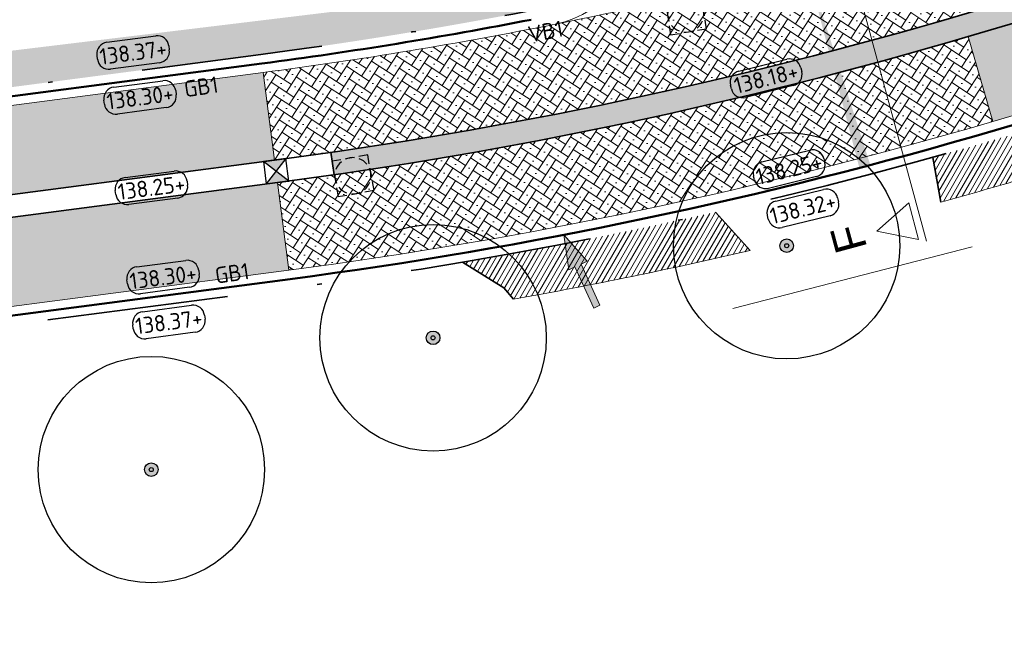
# Model space of a CAD drawing. Header units: metres. Extents: x 191748 to 192615, y 309710 to 310028.
# Tile 21 of 76: x 191958 to 191980, y 309795 to 309809. Entities that reach past the tile are written whole.
import ezdxf
from ezdxf.enums import TextEntityAlignment as Align

# ---------------------------------------------------------------- set-up
doc = ezdxf.new("R2010")
doc.units = ezdxf.units.M
doc.linetypes.add('VH-GELEIDEBAND_50X200', pattern=[8, 4, -2, 0, -2])
doc.linetypes.add('VH-OPSLUITBAND_100X200', pattern=[16, 8, -2, 4, -2])
for name, color, linetype, lineweight in [('B-WE-GR-BOOM-S', 76, 'Continuous', 25), ('N-WE-RI-HWA_KOLK_STORM-STRAATKOLK-S-200', 170, 'Continuous', 25), ('N-WE-RI-OVERIG_RIOOLPUT-OPHOOGTEBRENGEN-S-200', 7, 'Continuous', 25), ('N-WE-VH-GOOT-G', 170, 'Continuous', 35), ('N-WE-VH-HERSTRATEN-A', 252, 'Continuous', 9), ('N-WE-VH-HERSTRATEN-G', 8, 'Continuous', 9), ('N-WE-VH-KANTLAAG 2 STREKS-G', 170, 'Continuous', 18), ('N-WE-VH-KANTOPSLUITING_GELEIDEBAND_70 200 VOORKANT-G', 2, 'Continuous', 50), ('N-WE-VH-KANTOPSLUITING_GELEIDEBAND_70 200-G', 6, 'VH-GELEIDEBAND_50X200', 35), ('N-WE-VH-KANTOPSLUITING_TEKST-T', 7, 'VH-OPSLUITBAND_100X200', 35), ('N-WE-VH-KANTVERHARDING-G', 5, 'Continuous', 35), ('N-WE-VH-OPENVERHARDING_STRAATBAKSTEEN_ROOD-A', 13, 'Continuous', 9), ('N-WE-VH-VERKANTING-1OOR-S', 252, 'Continuous', 25), ('X-XX-AL-AANPIJLING_INRIT-S', 6, 'Continuous', 5), ('X-XX-AL-DWARSPROFIEL-S-200', 3, 'Continuous', 18), ('X-XX-AL-HOOGTELABEL-S', 7, 'Continuous', 25)]:
    doc.layers.add(name, color=color, linetype=linetype, lineweight=lineweight)
doc.layers.add('N-WE-GR-BEPLANTING_BODEMBEDEKKERS-T', color=7, linetype='Continuous', lineweight=9, true_color=0x224517)
doc.layers.add('N-WE-VH-GOOT_SCHIJNGOOT-A', color=7, linetype='Continuous', lineweight=35, true_color=0xc2d1ff)
doc.styles.add('NLCS-ISO', font='NLCS-ISO.ttf')
doc.styles.get("Standard").update_dxf_attribs({"font": 'arial.ttf'})
pattern_1 = [(56.91724080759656, (191963.5511605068, 309805.8522864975), (-0.0584066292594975, 0.2767465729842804), [0.6, -0.2]), (146.9172408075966, (191963.7187371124, 309805.7431165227), (0.05840662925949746, -0.2767465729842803), [0.6, -0.2]), (11.91724080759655, (191963.7441187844, 309805.9652781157), (0.2475432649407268, 0.1967799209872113), [0, -0.56568542])]
pattern_2 = [(52.45674197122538, (191937.5934571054, 309802.4548256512), (-0.03670665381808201, 0.2804507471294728), [0.6, -0.2]), (142.4567419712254, (191937.7520358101, 309802.3329536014), (0.03670665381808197, -0.2804507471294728), [0.6, -0.2]), (7.456741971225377, (191937.7946185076, 309802.552468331), (0.2620974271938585, 0.1769320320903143), [0, -0.56568542])]

# ---------------------------------------------------------------- blocks, each defined once
blk = doc.blocks.new('INRIT')
at = {"layer": 'X-XX-AL-AANPIJLING_INRIT-S'}
blk.add_hatch(color=254, dxfattribs=at).paths.add_polyline_path([(-1.75, 0.07499999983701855), (-1.750000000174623, -0.07499999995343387), (-0.75, -0.07500000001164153), (-0.75, -0.2250000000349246), (0, 0), (-0.75, 0.2250000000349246), (-0.75, 0.07500000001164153)])
at = {"layer": 'X-XX-AL-AANPIJLING_INRIT-S', "flags": 128}
blk.add_lwpolyline([(-1.75, 0.07499999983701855), (-1.750000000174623, -0.07499999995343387), (-0.75, -0.07500000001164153), (-0.75, -0.2250000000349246), (0, 0), (-0.75, 0.2250000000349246), (-0.75, 0.07500000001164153)], close=True, dxfattribs=at)
blk = doc.blocks.new('SGR-BOOM_01')
h = blk.add_hatch(color=256)
edge = h.paths.add_edge_path()
edge.add_arc((7.366995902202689e-12, -5.115907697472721e-12), 0.15, 0, 360)
for centre, radius in [((0, 0), 2.5), ((7.366995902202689e-12, -5.115907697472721e-12), 0.15), ((7.366995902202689e-12, -5.115907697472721e-12), 0.04499999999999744)]:
    blk.add_circle(centre, radius)
blk = doc.blocks.new('SAL-HOOGTE-WEGPEIL-200-SO')
for p, q in [((-0.5450000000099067, 0.3024999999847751), (0.5450000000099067, 0.3024999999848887)), ((-0.8000000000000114, -0.04250000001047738), (-0.8000000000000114, 0.04250000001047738)), ((0.8000000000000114, 0.04749999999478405), (0.8000000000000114, -0.04250000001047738)), ((0.5449999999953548, -0.297500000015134), (-0.5449999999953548, -0.297500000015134))]:
    blk.add_line(p, q)
for centre, radius, start, end in [((-0.5450000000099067, 0.04749999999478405), 0.2549999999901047, 90.00000000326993, 180.0000000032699), ((0.5450000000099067, 0.04749999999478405), 0.2549999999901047, 359.9999999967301, 89.99999999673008), ((-0.5449999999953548, -0.04250000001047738), 0.2550000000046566, 180, 270), ((0.5449999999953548, -0.04250000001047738), 0.2550000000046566, 270, 0)]:
    blk.add_arc(centre, radius, start, end)
at = {"style": 'NLCS-ISO'}
blk.add_attdef('HOOGTE', text='', height=0.36, dxfattribs=at).set_placement((0, 0.002499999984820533), align=Align.MIDDLE_CENTER)
blk = doc.blocks.new('TEKST GB')
at = {"layer": 'N-WE-VH-KANTOPSLUITING_TEKST-T', "style": 'NLCS-ISO'}
blk.add_attdef('TEKST_GELEIDEBANDEN', text='', height=0.36, rotation=0.340705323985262, dxfattribs=at).set_placement((0, 0), align=Align.BOTTOM_CENTER)
blk = doc.blocks.new('SRI-PUT_OPHOOGTEBRENGEN-SO')
for p, q in [((-0.5, 2), (0.5, 2)), ((-2, -0.4999999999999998), (-2, 0.5)), ((2, -0.4999999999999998), (2, 0.5000000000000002)), ((-0.5, -2), (0.5, -2))]:
    blk.add_line(p, q)
for points in [[(-1, 2), (-2, 2), (-2, 0.9999999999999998)], [(1, 2), (2, 2), (2, 0.9999999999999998)], [(-1, -2), (-2, -2), (-2, -0.9999999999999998)], [(1, -2), (2, -2), (2, -0.9999999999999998)]]:
    blk.add_lwpolyline(points)
for start, end in [(120, 150), (75.52248781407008, 104.4775121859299), (30, 59.99999999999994), (165.5224878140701, 194.4775121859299), (345.5224878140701, 14.47751218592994), (209.9999999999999, 239.9999999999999), (300.0000000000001, 330.0000000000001), (255.52248781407, 284.4775121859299)]:
    blk.add_arc((0, 0), 2, start, end)
blk = doc.blocks.new('*U98')
blk.add_solid([(0, 0), (0, 0.25), (4.799999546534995, 0)])
blk = doc.blocks.new('TEKST VB')
at = {"layer": 'N-WE-VH-KANTOPSLUITING_TEKST-T', "style": 'NLCS-ISO'}
blk.add_attdef('TEKST_VERLOOPBANDEN', text='', height=0.36, rotation=0.340705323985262, dxfattribs=at).set_placement((0, 0), align=Align.BOTTOM_CENTER)
blk = doc.blocks.new('SRI-KOLK_STRAAT_01-SO')
h = blk.add_hatch(color=256)
h.dxf.hatch_style = 1
h.paths.add_polyline_path([(0, 1.125), (-1.125, 2.25), (-1.125, 1.110223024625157e-16)])
h.paths.add_polyline_path([(1.125, 2.25), (0, 1.125), (1.125, 1.110223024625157e-16)])
for p, q in [((-1.125, 1.530808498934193e-17), (1.125, 2.25)), ((1.125, 0), (-1.125, 2.25))]:
    blk.add_line(p, q)
blk.add_lwpolyline([(-1.125, 0), (1.125, 0), (1.125, 2.25), (-1.125, 2.25)], close=True)
blk = doc.blocks.new('*U158')
for p, q in [((-10.94846949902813, 0.7999999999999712), (-8.848469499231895, 5.000000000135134)), ((-8.848469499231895, 5.000000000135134), (-6.748469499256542, 0.7999999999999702)), ((44.79744224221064, 0.7999999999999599), (46.89744224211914, 5.000000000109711)), ((46.89744224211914, 5.000000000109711), (48.99744224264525, 0.7999999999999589)), ((49.39744224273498, 4.677449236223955e-15), (-11.34846949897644, 1.675477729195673e-14)), ((-6.748469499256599, 0.7999999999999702), (-10.94846949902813, 0.7999999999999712)), ((48.99744224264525, 0.7999999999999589), (44.79744224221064, 0.7999999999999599))]:
    blk.add_line(p, q)
for tag, p in [('A500', (-8.848469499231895, 6.500000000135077)), ('B500', (46.89744224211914, 6.500000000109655))]:
    blk.add_attdef(tag, text='', height=3.499999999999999, rotation=1.387420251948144e-09).set_placement(p, align=Align.CENTER)

msp = doc.modelspace()

# ---------------------------------------------------------------- hatches: boundary and pattern name
at = {"layer": 'N-WE-VH-GOOT_SCHIJNGOOT-A'}
h = msp.add_hatch(color=256, dxfattribs=at)
h.dxf.hatch_style = 1
edge = h.paths.add_edge_path()
edge.add_line((191964.7935662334, 309806.0228483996), (191964.8646826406, 309805.5279317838))
edge.add_arc((191950.6048087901, 309904.7634655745), 100.2548510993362, 278.177269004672, 286.3775409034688)
edge.add_line((191978.8732078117, 309808.5764977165), (191983.5828125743, 309809.9606217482))
edge.add_line((191983.5828125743, 309809.9606217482), (191983.4418282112, 309810.4403335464))
edge.add_line((191983.4418282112, 309810.4403335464), (191978.7322234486, 309809.0562095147))
edge.add_arc((191950.6068790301, 309904.7539525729), 99.74514035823, 278.1768701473, 286.3779397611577, ccw=False)
at = {"layer": 'N-WE-VH-HERSTRATEN-A'}
h = msp.add_hatch(dxfattribs=at)
h.set_pattern_fill('AVH-HERSTRATEN', color=256, scale=0.1, pattern_type=2)
h.set_pattern_definition([(59.99999999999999, (10.38853039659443, 2.313161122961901), (-0.08660254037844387, 0.05000000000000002), [])])
edge = h.paths.add_edge_path()
edge.add_arc((191950.1915911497, 309906.721551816), 104.599999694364, 285.4691285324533, 286.377739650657)
edge.add_line((191979.6855198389, 309806.3658439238), (191982.6280889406, 309807.2306469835))
edge.add_line((191982.6280889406, 309807.2306469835), (191982.7332446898, 309806.2192591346))
edge.add_line((191982.7332446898, 309806.2192591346), (191979.9674885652, 309805.4064203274))
edge.add_arc((191950.1915912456, 309906.7215514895), 105.5999993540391, 285.42135533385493, 286.3777396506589, ccw=False)
edge.add_line((191978.2722612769, 309804.9235366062), (191978.0904115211, 309805.9107599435))
h = msp.add_hatch(dxfattribs=at)
h.set_pattern_fill('AVH-HERSTRATEN', color=256, scale=0.1, pattern_type=2)
h.set_pattern_definition([(59.99999999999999, (0, 0), (-0.08660254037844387, 0.05000000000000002), [])])
edge = h.paths.add_edge_path()
edge.add_arc((191950.1915910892, 309906.7215520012), 104.5999998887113, 279.6368227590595, 282.7577526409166)
edge.add_line((191973.290346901, 309804.7038699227), (191974.055218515, 309803.8532514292))
edge.add_arc((191950.1915910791, 309906.7215520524), 105.599999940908, 280.1654129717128, 283.0605900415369, ccw=False)
edge.add_line((191968.8289974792, 309802.7792263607), (191968.634, 309803.011))
edge.add_line((191968.634, 309803.011), (191967.7018811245, 309803.5975988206))
at = {"layer": 'N-WE-VH-OPENVERHARDING_STRAATBAKSTEEN_ROOD-A'}
h = msp.add_hatch(dxfattribs=at)
h.set_pattern_fill('AVH-SBS_KEIFORMAAT_KEPER', color=256, scale=2, pattern_type=2)
h.set_pattern_definition([(61.37773964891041, (191978.7322234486, 309809.0562095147), (-0.07975279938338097, 0.2713659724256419), [0.6, -0.2]), (151.3777396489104, (191978.9077828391, 309808.9604029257), (0.07975279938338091, -0.2713659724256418), [0.6, -0.2]), (16.37773964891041, (191978.9158097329, 309809.1838656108), (0.2314895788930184, 0.215435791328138), [0, -0.5656854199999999])])
h.paths.add_polyline_path([(191979.4230468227, 309806.705621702), (192025.51342884, 309820.2513030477), (192024.9824926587, 309822.1277344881), (191978.8732078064, 309808.576497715)])
h = msp.add_hatch(dxfattribs=at)
h.set_pattern_fill('AVH-SBS_KEIFORMAAT_KEPER', color=256, scale=2, pattern_type=2)
h.set_pattern_definition(pattern_1)
edge = h.paths.add_edge_path()
edge.add_arc((191950.6210084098, 309904.6668547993), 97.70695029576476, 277.4549147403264, 281.2945036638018)
edge.add_arc((191950.6058429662, 309904.7587133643), 97.80000011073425, 281.2926764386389, 286.3777396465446)
edge.add_line((191978.1823844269, 309810.9270855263), (191978.7322234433, 309809.0562095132))
edge.add_arc((191950.6058430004, 309904.7587132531), 99.7499999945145, 277.45674196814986, 286.3777396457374, ccw=False)
edge.add_line((191963.5511605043, 309805.8522864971), (191963.298094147, 309807.785795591))
h = msp.add_hatch(dxfattribs=at)
h.set_pattern_fill('AVH-SBS_WAALFORMAAT_HALFST', color=256, scale=2, angle=90, pattern_type=2)
h.set_pattern_definition([(97.47523971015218, (191937.3846573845, 309804.789047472), (-0.09915011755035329, -0.01300977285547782), []), (187.4752397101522, (191937.3326182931, 309805.1856479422), (0.05203909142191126, -0.3966004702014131), [0.1, -0.1]), (187.4752397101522, (191937.2594877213, 309804.9743379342), (0.05203909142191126, -0.3966004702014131), [0.1, -0.1]), (97.47523971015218, (191937.3090627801, 309804.9808428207), (-0.1983002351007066, -0.02601954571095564), [0, -0.4, 0, 0, 0]), (97.47523971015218, (191937.1838931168, 309805.1661332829), (-0.1983002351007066, -0.02601954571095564), [0, -0.4, 0, 0, 0])])
h.paths.add_polyline_path([(191963.2461830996, 309808.1824128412, 0.01672757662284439), (191969.6744315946, 309809.2435368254, 0.2413459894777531), (191970.9608053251, 309810.264103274), (191969.551, 309809.954), (191966.949, 309809.382), (191937.236, 309805.783), (191937.3846573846, 309804.7890474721, -0.004579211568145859), (191938.2952367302, 309804.9167208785)])
h = msp.add_hatch(dxfattribs=at)
h.set_pattern_fill('AVH-SBS_KEIFORMAAT_KEPER', color=256, scale=2, pattern_type=2)
h.set_pattern_definition(pattern_1)
edge = h.paths.add_edge_path()
edge.add_arc((191950.6058429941, 309904.7587132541), 102.1999999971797, 277.4567419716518, 286.3777396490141)
edge.add_line((191979.4230468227, 309806.705621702), (191978.8732078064, 309808.576497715))
edge.add_arc((191950.6058430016, 309904.7587132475), 100.2499999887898, 277.4567419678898, 286.37773964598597, ccw=False)
edge.add_line((191963.6160493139, 309805.3565149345), (191963.8691156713, 309803.4230058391))
h = msp.add_hatch(dxfattribs=at)
h.set_pattern_fill('AVH-SBS_KEIFORMAAT_KEPER', color=256, scale=2, pattern_type=2)
h.set_pattern_definition(pattern_2)
edge = h.paths.add_edge_path()
edge.add_line((191963.298094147, 309807.785795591), (191938.3471477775, 309804.5201036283))
edge.add_arc((191944.81007316, 309755.1412563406), 49.79999963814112, 97.45674196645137, 98.624993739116)
edge.add_line((191937.3417341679, 309804.3780705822), (191937.5934571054, 309802.4548256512))
edge.add_line((191937.5934571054, 309802.4548256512), (191963.5511605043, 309805.8522864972))
edge.add_line((191963.5511605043, 309805.8522864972), (191963.298094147, 309807.785795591))
h = msp.add_hatch(dxfattribs=at)
h.set_pattern_fill('AVH-SBS_KEIFORMAAT_KEPER', color=256, scale=2, pattern_type=2)
h.set_pattern_definition(pattern_2)
h.paths.add_polyline_path([(191937.9114122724, 309800.0255449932), (191963.8691156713, 309803.4230058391), (191963.6160493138, 309805.3565149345), (191937.6583459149, 309801.9590540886)])

# ---------------------------------------------------------------- linework, layer by layer
at = {"layer": 'N-WE-GR-BEPLANTING_BODEMBEDEKKERS-T'}
msp.add_lwpolyline([(191973.678380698, 309802.5742992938), (191978.9621415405, 309803.9383840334)], dxfattribs=at)
at = {"layer": 'N-WE-VH-GOOT-G'}
for points in [[(191811.3972957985, 309827.8570598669), (191818.0202994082, 309813.3777538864, 0.05510320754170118), (191826.6445158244, 309798.9608257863, 0.1656770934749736), (191833.8375266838, 309794.1109362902), (191835.4199509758, 309793.6817266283, 0.04339252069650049), (191844.1923059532, 309792.1023452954), (191864.0536675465, 309790.281909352, 0.02129083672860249), (191876.785908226, 309789.6597437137), (191877.6340506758, 309789.6544416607, 0.06956016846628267), (191905.0122757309, 309793.307484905), (191915.2449975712, 309796.1564677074), (191928.9738655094, 309800.5260009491, -0.04452719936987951), (191937.692505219, 309802.4677895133), (191963.5511605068, 309805.8522864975, 0.03894486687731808), (191978.7322234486, 309809.0562095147), (192024.8671967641, 309822.6149959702, -0.04516751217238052), (192038.1762925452, 309825.2515809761, -0.08053306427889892), (192044.6474859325, 309824.8925724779)], [(191810.9426047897, 309827.6490788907), (191817.5656083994, 309813.1697729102, 0.05510320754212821), (191826.2462291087, 309798.6585548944, 0.1656770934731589), (191833.7066381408, 309793.6283721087), (191835.2890624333, 309793.1991624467, 0.04339252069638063), (191844.1466686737, 309791.6044324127), (191864.0080302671, 309789.7839964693, 0.02129083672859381), (191876.7827826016, 309789.1597534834), (191877.6309250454, 309789.1544514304, 0.06956016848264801), (191905.1463843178, 309792.8258056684), (191915.3879204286, 309795.67724253), (191929.1255069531, 309800.0495506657, -0.04452719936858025), (191937.7573940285, 309801.9720179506), (191963.6160493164, 309805.3565149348, 0.0389448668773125), (191978.8732078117, 309808.5764977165), (192025.0081811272, 309822.1352841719, -0.04516751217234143), (192038.2288443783, 309824.7543503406, -0.08053306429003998), (192044.5402552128, 309824.4042062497)]]:
    msp.add_lwpolyline(points, format="xyb", dxfattribs=at)
msp.add_lwpolyline([(191964.8646826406, 309805.5279317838), (191964.7935662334, 309806.0228483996)], dxfattribs=at)
at = {"layer": 'N-WE-VH-HERSTRATEN-G'}
for points in [[(191978.2722612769, 309804.9235366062, 0.004173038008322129), (191979.9674885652, 309805.4064203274), (191982.7332446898, 309806.2192591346)], [(191968.8289974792, 309802.7792263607, 0.01263326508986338), (191974.055218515, 309803.8532514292, 0.01263326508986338)]]:
    msp.add_lwpolyline(points, format="xyb", dxfattribs=at)
at = {"layer": 'N-WE-VH-KANTLAAG 2 STREKS-G'}
for points in [[(191811.9308784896, 309829.6956162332), (191819.1570269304, 309813.8977063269, 0.05528967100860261), (191827.6740538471, 309799.6719729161, 0.1566398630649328), (191833.7889570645, 309795.3971718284, 0.05277522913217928), (191844.1587495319, 309793.3608805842, 0.0007384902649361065), (191844.3063991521, 309793.3471275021), (191855.8993152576, 309792.2845537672, 0.02129083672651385), (191868.6698164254, 309791.6605185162), (191878.0400245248, 309791.6019418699, 0.06956016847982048), (191905.5417598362, 309795.2714648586), (191914.7447675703, 309797.8337558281), (191929.706585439, 309802.5957042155, -0.04452719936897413), (191938.3471477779, 309804.5201036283), (191963.298094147, 309807.785795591, 0.01672757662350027), (191969.7527420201, 309808.8512773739, 0.3987223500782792), (191971.499305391, 309811.3241282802), (191971.1540984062, 309813.7069819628), (191970.9561647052, 309813.6783070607)], [(192050.8548863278, 309808.5941003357), (192051.0534377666, 309808.6181279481, -0.06088805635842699), (192051.058607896, 309812.9373415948, 0.3420939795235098), (192045.925051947, 309821.5716352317, 0.1250399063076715), (192037.229166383, 309822.6764523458, 0.04088035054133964), (192025.5114900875, 309820.2507332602), (191979.4230468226, 309806.705621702, -0.0389448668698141), (191963.8691156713, 309803.4230058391), (191937.1027514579, 309799.9197038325, 0.04452719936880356), (191928.392787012, 309797.9798473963), (191915.8881504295, 309793.9999544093), (191904.6034987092, 309790.8580944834, -0.06417320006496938), (191879.352388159, 309787.2127997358, 0.549917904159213), (191874.7616713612, 309779.7257444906, -0.0166264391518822), (191876.2222165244, 309776.4750626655)], [(191984.113914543, 309812.670325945), (191978.1823844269, 309810.9270855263, -0.02220282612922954), (191969.7527420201, 309808.8512773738, -0.01982970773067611)]]:
    msp.add_lwpolyline(points, format="xyb", dxfattribs=at)
at = {"layer": 'N-WE-VH-KANTOPSLUITING_GELEIDEBAND_70 200 VOORKANT-G'}
for points in [[(191879.3554281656, 309787.0128228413, 0.06417320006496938), (191904.6571421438, 309790.6654227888), (191915.9453195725, 309793.8082643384), (191928.4534435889, 309797.7892672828, -0.04452719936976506), (191937.1287069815, 309799.7213952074), (191963.8950711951, 309803.224697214, 0.03894486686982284), (191979.4794405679, 309806.5137369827), (192025.5678838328, 309820.0588485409, -0.04088035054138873), (192037.2535882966, 309822.4779490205, -0.1250399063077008), (192045.8517672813, 309821.3855455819, -0.342093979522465), (192050.8601145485, 309812.9618444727, 0.05392047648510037), (192050.8017172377, 309809.0912653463)], [(191899.3866064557, 309793.9701673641, 0.01570824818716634), (191905.4881164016, 309795.4641365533), (191914.6875984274, 309798.0254458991), (191929.6459288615, 309802.7862843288, -0.04452719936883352), (191938.3211922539, 309804.7184122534), (191963.2721386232, 309807.9841042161, 0.01544650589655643), (191969.2230133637, 309808.9507753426)]]:
    msp.add_lwpolyline(points, format="xyb", dxfattribs=at)
at = {"layer": 'N-WE-VH-KANTOPSLUITING_GELEIDEBAND_70 200-G', "flags": 128}
for points in [[(191877.7209048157, 309773.8649681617), (191876.6149683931, 309776.5714588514, 0.01690324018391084), (191875.1208834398, 309779.9017180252, -0.549917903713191), (191879.3584681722, 309786.8128459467, 0.06417320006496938), (191904.7107855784, 309790.4727510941), (191916.0024887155, 309793.6165742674), (191928.5141001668, 309797.5986871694, -0.044527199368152), (191937.1546625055, 309799.5230865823), (191963.7663300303, 309803.0061411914, 0.03894486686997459), (191979.6855198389, 309806.3658439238), (192025.6242775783, 309819.8669638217, -0.04088035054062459), (192037.2780102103, 309822.2794456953, -0.1250399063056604), (192045.7784826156, 309821.1994559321, -0.3420939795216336), (192050.6616212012, 309812.9863473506, 0.05395904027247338), (192050.6028342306, 309809.0699745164)], [(191905.434472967, 309795.656808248), (191914.6304292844, 309798.2171359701), (191929.5852722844, 309802.9768644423, -0.04452719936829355), (191938.2952367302, 309804.9167208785), (191963.2461830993, 309808.1824128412, 0.01544519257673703), (191969.1843612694, 309809.147005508)]]:
    msp.add_lwpolyline(points, format="xyb", dxfattribs=at)
at = {"layer": 'N-WE-VH-KANTVERHARDING-G'}
for points in [[(191978.2722612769, 309804.9235366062), (191978.0904115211, 309805.9107599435)], [(191973.290346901, 309804.7038699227), (191974.055218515, 309803.8532514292)], [(191968.8289974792, 309802.7792263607), (191968.616, 309803.034), (191967.7018811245, 309803.5975988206)]]:
    msp.add_lwpolyline(points, dxfattribs=at)
at = {"layer": 'N-WE-VH-OPENVERHARDING_STRAATBAKSTEEN_ROOD-A'}
for points in [[(191978.8732078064, 309808.576497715), (191979.4230468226, 309806.705621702)], [(191963.5511605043, 309805.8522864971), (191963.298094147, 309807.785795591)], [(191963.8691156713, 309803.4230058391), (191963.6160493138, 309805.3565149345)]]:
    msp.add_lwpolyline(points, dxfattribs=at)

# ---------------------------------------------------------------- block references
at = {"layer": 'B-WE-GR-BOOM-S'}
for p in [(191974.866, 309803.961), (191967.054, 309801.928), (191960.828, 309799.018)]:
    msp.add_blockref('SGR-BOOM_01', p, dxfattribs=at)
at = {"layer": 'N-WE-RI-HWA_KOLK_STORM-STRAATKOLK-S-200', "xscale": 0.2222222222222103, "yscale": 0.2222222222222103, "zscale": 0.2222222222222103, "rotation": 97.45709957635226}
msp.add_blockref('SRI-KOLK_STRAAT_01-SO', (191963.8321315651, 309805.636758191), dxfattribs=at)
at = {"layer": 'N-WE-RI-OVERIG_RIOOLPUT-OPHOOGTEBRENGEN-S-200'}
for p, xscale, yscale, zscale, rotation in [((191972.6347600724, 309809.0752480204), 0.2000000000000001, 0.2000000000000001, 0.2000000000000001, 278.5813803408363), ((191965.2819784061, 309805.5060103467), 0.2, 0.2, 0.2, 279.6184746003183)]:
    msp.add_blockref('SRI-PUT_OPHOOGTEBRENGEN-SO', p, dxfattribs=dict(at, xscale=xscale, yscale=yscale, zscale=zscale, rotation=rotation))
at = {"layer": 'N-WE-VH-KANTOPSLUITING_TEKST-T'}
for name, p, rotation, values in [('TEKST VB', (191969.5904226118, 309808.407212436), 10.27236215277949, {'TEKST_VERLOOPBANDEN': 'VB1'}), ('TEKST GB', (191961.9722377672, 309807.1844279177), 8.140065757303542, {'TEKST_GELEIDEBANDEN': 'GB1'}), ('TEKST GB', (191962.6560193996, 309803.0679445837), 8.140065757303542, {'TEKST_GELEIDEBANDEN': 'GB1'})]:
    msp.add_blockref(name, p, dxfattribs=dict(at, rotation=rotation)).add_auto_attribs(values)
at = {"layer": 'N-WE-VH-VERKANTING-1OOR-S', "xscale": -1, "rotation": 284.7032498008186}
msp.add_blockref('*U98', (191976.4711832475, 309805.6792291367), dxfattribs=at)
at = {"layer": 'X-XX-AL-AANPIJLING_INRIT-S', "lineweight": 5, "rotation": 114.7154713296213}
msp.add_blockref('INRIT', (191969.939840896, 309804.2046790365), dxfattribs=at)
at = {"layer": 'X-XX-AL-DWARSPROFIEL-S-200', "xscale": 0.2, "yscale": 0.2, "zscale": 0.2, "rotation": 105.1956804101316}
msp.add_blockref('*U158', (191977.361208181, 309806.2532587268), dxfattribs=at).add_auto_attribs({'A500': 'F', 'B500': "F'"})
at = {"layer": 'X-XX-AL-HOOGTELABEL-S'}
for p, rotation, values in [((191960.4277543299, 309808.2237527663), 7.456741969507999, {'HOOGTE': '138.37+'}), ((191974.410770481, 309807.6540338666), 13.85639162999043, {'HOOGTE': '138.18+'}), ((191960.5804060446, 309807.2336122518), 7.456741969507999, {'HOOGTE': '138.30+'}), ((191974.9203451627, 309805.6471329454), 13.85639162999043, {'HOOGTE': '138.25+'}), ((191960.832035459, 309805.2384706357), 7.456741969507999, {'HOOGTE': '138.25+'}), ((191975.2253485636, 309804.7809546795), 13.85639162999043, {'HOOGTE': '138.32+'}), ((191961.089801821, 309803.266482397), 7.456741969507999, {'HOOGTE': '138.30+'}), ((191961.2165608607, 309802.2745178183), 7.456741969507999, {'HOOGTE': '138.37+'})]:
    msp.add_blockref('SAL-HOOGTE-WEGPEIL-200-SO', p, dxfattribs=dict(at, rotation=rotation)).add_auto_attribs(values)

doc.saveas('drawing.dxf')
